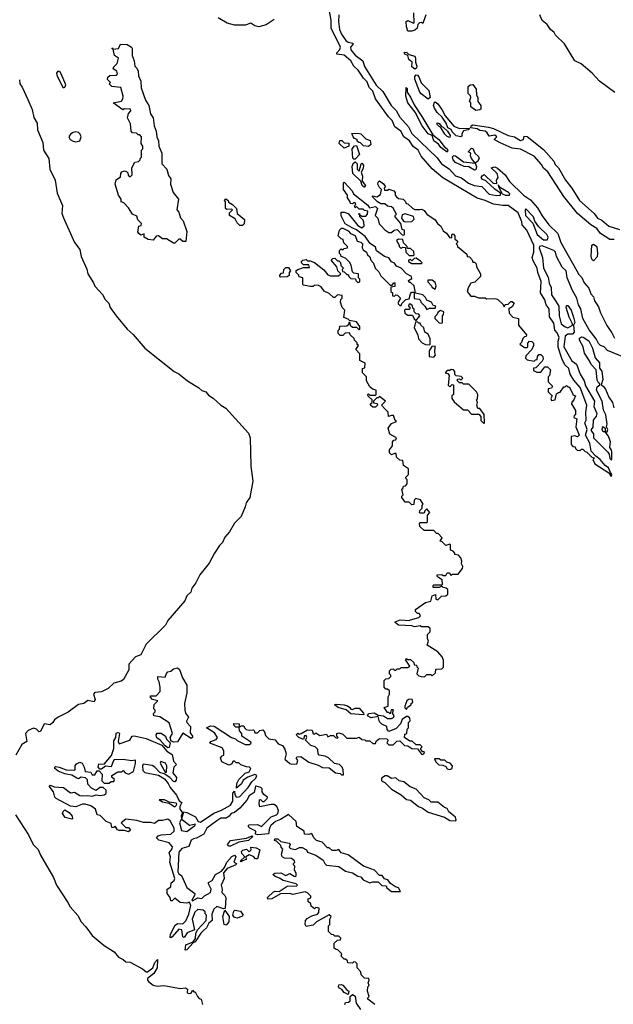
# Model space of a CAD drawing. Extents: x 2494106 to 2685573, y 758056 to 915185.
# Tile 9 of 256: x 2533981 to 2538360, y 810097 to 817358. Entities that reach past the tile are written whole.
import ezdxf

# ---------------------------------------------------------------- set-up
doc = ezdxf.new("R2010")
doc.units = 0

msp = doc.modelspace()

# ---------------------------------------------------------------- linework, layer by layer
at = {"layer": '0CON05XD'}
for points in [[(2536931.7, 815958.3), (2536945, 815960), (2536965, 815950), (2536983.6, 815923.6), (2537045, 815882.5), (2537062.5, 815855), (2537087.5, 815835), (2537105, 815800), (2537130, 815785), (2537155, 815750), (2537168.3, 815751.7), (2537170, 815775), (2537178.3, 815778.3), (2537190, 815765), (2537191.7, 815741.7), (2537210, 815725), (2537210, 815715), (2537200, 815705), (2537208.3, 815698.3), (2537210, 815685), (2537278.3, 815628.3), (2537281.7, 815611.7), (2537298.3, 815608.3), (2537318.3, 815588.3), (2537325, 815570), (2537335, 815570), (2537348.3, 815558.3), (2537350, 815535), (2537380, 815485), (2537380, 815465), (2537338.3, 815421.7), (2537310, 815415), (2537288.3, 815381.7), (2537283, 815353), (2537310, 815320), (2537335, 815320), (2537365, 815307.5), (2537415, 815307.5), (2537425, 815300), (2537485, 815302.5), (2537505, 815297.5), (2537548.3, 815258.3), (2537555, 815240), (2537561.7, 815258.3), (2537585, 815260), (2537605, 815280), (2537615, 815280), (2537628.3, 815268.3), (2537615, 815240), (2537590, 815225), (2537593, 815193), (2537620, 815165), (2537660, 815155), (2537660, 815105), (2537720, 815035), (2537718.3, 815021.7), (2537705, 815020), (2537691.7, 815008.3), (2537681.7, 814978.3), (2537670, 814965), (2537705, 814940), (2537725, 814940), (2537730, 814945), (2537728.3, 814971.7), (2537741.7, 814988.3), (2537760, 814985), (2537771.7, 814971.7), (2537772.5, 814955), (2537760, 814925), (2537715, 814880), (2537713, 814863), (2537725, 814850), (2537775, 814840), (2537785, 814850), (2537798.3, 814851.7), (2537800, 814875), (2537811.7, 814888.3), (2537825, 814890), (2537840, 814875), (2537842.5, 814855), (2537835, 814840), (2537788.3, 814791.7), (2537771.7, 814788.3), (2537771.7, 814771.7), (2537795, 814760), (2537825, 814760), (2537855, 814797.5), (2537875, 814797.5), (2537897, 814777), (2537890, 814735), (2537880, 814725), (2537878.3, 814688.3), (2537912.5, 814655), (2537905, 814640), (2537880, 814635), (2537880, 814615), (2537910, 814585), (2537900, 814565), (2537905, 814550), (2537930, 814555), (2537941.7, 814598.3), (2537955, 814610), (2537968.3, 814611.7), (2537995, 814650), (2538005, 814650), (2538015, 814660), (2538025, 814650), (2538035, 814650), (2538060, 814605), (2538061.7, 814591.7), (2538080, 814585), (2538070, 814555), (2538053, 814537), (2538052.5, 814525), (2538080, 814475), (2538080, 814445), (2538071.7, 814438.3), (2538070, 814425), (2538090, 814415), (2538082.5, 814355), (2538107.5, 814295), (2538095, 814282.5), (2538075, 814290), (2538050, 814285), (2538050, 814225), (2538061.7, 814211.7), (2538078.3, 814208.3), (2538080, 814195), (2538093, 814183), (2538115, 814180), (2538125, 814190), (2538135, 814190), (2538153, 814173), (2538165, 814170), (2538201.7, 814131.7), (2538218.3, 814128.3), (2538210, 814115), (2538223.6, 814083.6), (2538327.5, 814017.5), (2538345, 813990), (2538350, 814005), (2538338.3, 814018.3), (2538325, 814052.5), (2538300, 814070), (2538263.3, 814115), (2538230, 814140), (2538196.7, 814176.7), (2538186, 814235), (2538156, 814295), (2538166.7, 814335), (2538150, 814385), (2538160, 814405), (2538158, 814465), (2538164, 814515), (2538115.6, 814645.6), (2538069.5, 814699.5), (2538041.2, 814745), (2538031.2, 814785), (2538002.7, 814812.7), (2537979.7, 814859.7), (2537953.5, 814943.5), (2537953, 814987), (2537960, 815015), (2537945, 815048.8), (2537927.5, 815067.5), (2537921.4, 815121.4), (2537888.1, 815168.1), (2537886.7, 815225), (2537865.5, 815255), (2537855, 815293.3), (2537824, 815345), (2537827.6, 815427.6), (2537802.9, 815495), (2537799.4, 815525), (2537769.3, 815579.3), (2537762.2, 815605), (2537773.3, 815645), (2537773.3, 815695), (2537721.1, 815805), (2537687.5, 815845), (2537685, 815866.7), (2537657.5, 815935), (2537585, 815988.2), (2537545, 815987.3), (2537475, 815996.8), (2537414, 816025), (2537355, 816042.1), (2537102.9, 816192.9), (2537025, 816259.4), (2536942.1, 816352.1), (2536921.5, 816395), (2536883.2, 816423.2), (2536856.5, 816465), (2536814.7, 816494.7), (2536793.6, 816535), (2536748.8, 816568.8), (2536728.5, 816615), (2536701.8, 816641.8), (2536604.7, 816774.7), (2536585, 816830), (2536559.1, 816859.1), (2536545, 816900), (2536517.5, 816927.5), (2536478.8, 816985), (2536446.1, 817016.1), (2536424.6, 817055), (2536375, 817096.2), (2536321.2, 817105), (2536321.4, 817115), (2536341.5, 817138.5), (2536346.7, 817155), (2536278, 817295), (2536279.7, 817355), (2536264.5, 817434.5)], [(2535859.2, 817360.8), (2535799.7, 817320.3), (2535745, 817304.6), (2535715, 817312.4), (2535685, 817332.7), (2535645, 817318.8), (2535565, 817318.8), (2535512.2, 817332.2), (2535445, 817371.2)], [(2536335.3, 817395), (2536332.2, 817345), (2536340.3, 817285), (2536355, 817251.4), (2536387.1, 817205), (2536405, 817191.5), (2536437.5, 817185), (2536438, 817175), (2536422.1, 817155), (2536423.5, 817135), (2536455, 817096.9), (2536513.5, 817055), (2536525, 817013.3), (2536610, 816875), (2536658.7, 816828.7), (2536721.2, 816725), (2536758.6, 816688.6), (2536785, 816639.4), (2536848.1, 816568.1), (2536875, 816519.6), (2537060.4, 816340.4), (2537091.5, 816295), (2537149.3, 816259.3), (2537195, 816206.4), (2537241.2, 816191.2), (2537292, 816152), (2537333.3, 816135), (2537389.2, 816129.2), (2537445, 816071.9), (2537498.9, 816061.1), (2537527.5, 816065), (2537528.3, 816078.3), (2537485, 816108.8), (2537419.2, 816169.2), (2537393.2, 816183.2), (2537386.2, 816195), (2537392.3, 816207.7), (2537407, 816217), (2537473.8, 816153.8), (2537500, 816150), (2537497.5, 816175), (2537510, 816195), (2537503.9, 816223.9), (2537460, 816265), (2537485, 816272.5), (2537505, 816262.5), (2537563, 816213), (2537594.3, 816164.3), (2537697.5, 816065), (2537749.8, 816029.8), (2537801.1, 815971.1), (2537835, 815911.9), (2537885, 815846.2), (2537951.3, 815781.3), (2537974, 815715), (2538091.5, 815505), (2538105, 815480), (2538127.1, 815457.1), (2538145, 815416.7), (2538178.3, 815378.3), (2538195, 815336.2), (2538213.8, 815315), (2538222, 815285), (2538251.7, 815241.7), (2538266.4, 815196.4), (2538312.4, 815102.4), (2538350, 815050), (2538369.5, 815009.5)], [(2536875, 817273.3), (2536843.3, 817273.3), (2536833.3, 817305), (2536832.5, 817345), (2536845, 817352.5), (2536885, 817332.5), (2536890, 817335), (2536889.3, 817409.3)], [(2536977.5, 817395), (2536955, 817330), (2536945, 817337.5), (2536930, 817335), (2536918.3, 817321.7), (2536912.5, 817295), (2536895, 817280), (2536875, 817273.3)], [(2538371.7, 816821.7), (2538257.5, 816905), (2538203.3, 816965), (2538122.3, 817032.3), (2538076.7, 817055), (2538000.8, 817180.8), (2537934.1, 817244.1), (2537923.8, 817263.8), (2537897, 817287), (2537871.7, 817321.7), (2537835, 817352.5), (2537817.5, 817395)], [(2535125, 815710), (2535115, 815710), (2535065, 815742.5), (2535035, 815742.5), (2535005, 815763.3), (2534987.5, 815762.5), (2534967, 815733), (2534928.3, 815738.3), (2534900, 815755), (2534900, 815780), (2534875, 815770), (2534860.7, 815780.7), (2534852.5, 815795), (2534860, 815835), (2534878.3, 815841.7), (2534880, 815855), (2534852.5, 815882.5), (2534845, 815910), (2534813.6, 815923.6), (2534785, 815970), (2534748.3, 816008.3), (2534730, 816015), (2534730, 816035), (2534710, 816065), (2534686.7, 816145), (2534693, 816177), (2534725, 816200), (2534727.5, 816225), (2534735, 816237.5), (2534755, 816242.5), (2534768.3, 816238.3), (2534778.3, 816228.3), (2534781.7, 816211.7), (2534795, 816200), (2534810, 816215), (2534807.5, 816265), (2534831.7, 816308.3), (2534857, 816313), (2534870, 816325), (2534870, 816335), (2534880, 816345), (2534880, 816395), (2534890, 816405), (2534890, 816425), (2534877.5, 816445), (2534880, 816495), (2534868.3, 816508.3), (2534855, 816510), (2534841.7, 816521.7), (2534813, 816523), (2534802.5, 816535), (2534799.3, 816589.3), (2534777.5, 816635), (2534783, 816667), (2534800, 816685), (2534798.3, 816698.3), (2534755, 816700), (2534743, 816693), (2534670, 816745), (2534733, 816757), (2534742.5, 816775), (2534743.3, 816795), (2534728.3, 816858.3), (2534660, 816865), (2534640, 816885), (2534650, 816895), (2534628.3, 816918.3), (2534632.5, 816935), (2534645, 816947.5), (2534695, 816950), (2534701.7, 816958.3), (2534698.3, 816978.3), (2534670, 816995), (2534675, 817010), (2534700, 817035), (2534710, 817075), (2534680, 817095), (2534670, 817140), (2534660, 817145), (2534665, 817150), (2534670, 817140), (2534710, 817145), (2534725, 817177.5), (2534775, 817176.2), (2534805, 817156.7), (2534811.2, 817145), (2534810, 817095), (2534826.7, 817055), (2534830, 817015), (2534845, 817000), (2534855, 816977.5), (2534856.7, 816945), (2534876, 816905), (2534876.7, 816855), (2534910, 816765), (2534934, 816725), (2534946.7, 816665), (2534966.2, 816635), (2534972.5, 816575), (2534986.7, 816535), (2534992.5, 816495), (2535006.2, 816465), (2535006.7, 816425), (2535028.8, 816375), (2535030, 816295), (2535066.2, 816255), (2535078.3, 816208.3), (2535096.7, 816185), (2535092.5, 816145), (2535112.5, 816085), (2535152.5, 816035), (2535140, 815955), (2535155, 815940), (2535166.4, 815896.4), (2535186.7, 815875), (2535213, 815797), (2535206.4, 815723.6), (2535185, 815722.5), (2535165, 815740), (2535155, 815740), (2535125, 815710)], [(2536895, 816992.5), (2536875, 817010), (2536876.7, 817045), (2536852, 817065), (2536843.8, 817093.8), (2536822, 817105), (2536816.7, 817115), (2536820.5, 817119.5), (2536837, 817117), (2536850.7, 817100.7), (2536895, 817090), (2536901.2, 817075), (2536900, 817045), (2536911.2, 817015), (2536908.3, 817001.7), (2536895, 816992.5)], [(2533978.7, 816915), (2533983.1, 816885), (2534000.3, 816860.3), (2534040.9, 816770.9), (2534073.1, 816695), (2534085, 816637.5), (2534109.6, 816595), (2534112.2, 816545), (2534153, 816453), (2534156.2, 816395), (2534195.6, 816335), (2534204.2, 816255), (2534242.3, 816175), (2534258.4, 816078.4), (2534297.6, 815987.6), (2534291.7, 815928.3), (2534305, 815896.4), (2534385, 815715.8), (2534423.8, 815663.8), (2534435, 815612), (2534477.7, 815517.8), (2534485, 815483.5), (2534526.6, 815416.6), (2534535, 815393.1), (2534592.7, 815332.7), (2534612.9, 815295), (2534638.5, 815268.5), (2534649.3, 815235), (2534693.3, 815175), (2534773.5, 815075), (2534817.2, 815037.2), (2534903.9, 814935), (2535120.3, 814765), (2535156.1, 814746.1), (2535218.2, 814695), (2535302.5, 814642.5), (2535325, 814622.5), (2535355, 814613.5), (2535375, 814588.6), (2535407.7, 814567.7), (2535465, 814514.3), (2535502.2, 814492.2), (2535668.3, 814308.3), (2535682.3, 814275), (2535685.2, 814065), (2535700.6, 813955), (2535679, 813835), (2535650.7, 813795), (2535644.8, 813765), (2535614.5, 813695.5), (2535564.9, 813645.1), (2535529.3, 813580.7), (2535495, 813540.9), (2535476.8, 813503.2), (2535455, 813481.3), (2535418.8, 813425), (2535378.6, 813351.4), (2535310.2, 813265), (2535279.8, 813205), (2535251.5, 813165), (2535242.5, 813137.5), (2535215, 813109.7), (2535198.2, 813071.8), (2535073.6, 812926.4), (2535057.4, 812892.6), (2534915, 812753.2), (2534875.8, 812674.2), (2534835, 812658.8), (2534786.5, 812605), (2534787.1, 812562.9), (2534746.9, 812493.1), (2534730.7, 812479.3), (2534675, 812466.2), (2534632.9, 812427.1), (2534585, 812402.5), (2534534.3, 812395.7), (2534526.5, 812385), (2534538.8, 812345), (2534531.5, 812328.5), (2534485, 812336.7), (2534454.8, 812315.2), (2534415, 812307.8), (2534339.2, 812250.8), (2534265.6, 812215), (2534238.6, 812195), (2534226.9, 812175), (2534205, 812159.2), (2534162, 812165), (2534135, 812108.8), (2534125, 812106.2), (2534106.4, 812126.4), (2534082.7, 812132.7), (2534043.6, 812116.4), (2534025.2, 812095), (2534034.5, 812035), (2533998.2, 812011.8), (2533953.4, 811935)], [(2534305, 816853.3), (2534259.5, 816939.5), (2534256.4, 816963.6), (2534265, 816977.5), (2534275, 816977.5), (2534287.7, 816957.7), (2534316.4, 816886.4), (2534320, 816875), (2534315, 816860), (2534305, 816853.3)], [(2536995, 816773.3), (2536942.3, 816812.3), (2536933.3, 816825), (2536895, 816920), (2536895, 816940), (2536905, 816952.5), (2536915, 816950), (2536925, 816937.5), (2536942.5, 816892.5), (2537000, 816835), (2537010, 816785), (2536995, 816773.3)], [(2537135, 816382.5), (2537086.7, 816415), (2537070, 816440), (2537036.2, 816465), (2537023.3, 816503.3), (2536995, 816516), (2536950, 816575), (2536897.5, 816677.5), (2536844.2, 816745), (2536830, 816795), (2536831.7, 816858.3), (2536838.3, 816851.7), (2536840, 816825), (2536865, 816787.5), (2536890, 816730), (2536948, 816645), (2537028.3, 816508.3), (2537073.8, 816475), (2537112.5, 816422.5), (2537133.3, 816405), (2537140, 816395), (2537135, 816382.5)], [(2537345, 816687.5), (2537310, 816715), (2537310, 816745), (2537300, 816755), (2537310, 816785), (2537307, 816797), (2537290, 816815), (2537290, 816865), (2537303, 816877), (2537325, 816880), (2537347.5, 816845), (2537350, 816805), (2537361.7, 816781.7), (2537360, 816755), (2537382.5, 816725), (2537381.7, 816698.3), (2537375, 816692.5), (2537345, 816687.5)], [(2537235, 816493.3), (2537200.6, 816500.6), (2537171.7, 816531.7), (2537165, 816547.5), (2537140, 816560), (2537126, 816596), (2537098.3, 816638.3), (2537060, 816675), (2537041.2, 816705), (2537033.8, 816725), (2537040, 816750), (2537045, 816752.5), (2537065, 816736.7), (2537095.7, 816695.7), (2537119.5, 816649.5), (2537184, 816574), (2537225, 816556), (2537298.3, 816558.3), (2537290, 816545), (2537255, 816537.5), (2537243, 816517), (2537241.7, 816498.3), (2537235, 816493.3)], [(2537155, 816490), (2537135, 816497.5), (2537116.7, 816515), (2537089.3, 816559.3), (2537060, 816585), (2537061.7, 816598.3), (2537075, 816592.5), (2537091.7, 816571.7), (2537106.1, 816566.1), (2537136.2, 816536.2), (2537157.5, 816505), (2537155, 816490)], [(2538366.1, 815736.1), (2538335, 815737.5), (2538265, 815782), (2538237.5, 815817.5), (2538193.3, 815845), (2538095, 815928.8), (2537996, 816055), (2537877.3, 816237.3), (2537845, 816263.8), (2537830.5, 816290.5), (2537775, 816352.5), (2537675, 816402.5), (2537615, 816410), (2537525, 816450), (2537480, 816475), (2537500, 816495), (2537485, 816507.5), (2537445, 816500), (2537430, 816525), (2537415, 816536.7), (2537375, 816540), (2537355, 816552.5), (2537310, 816560), (2537312.5, 816575), (2537325, 816583.3), (2537440, 816565), (2537476.8, 816556.8), (2537583.6, 816503.6), (2537630, 816495), (2537675, 816467.5), (2537696.4, 816473.6), (2537701.7, 816498.3), (2537725, 816496.7), (2537845, 816401.2), (2537921.2, 816315), (2537931.2, 816291.2), (2537955, 816266.2), (2538008, 816175), (2538055, 816116.2), (2538110, 816025), (2538219.7, 815929.7), (2538243.6, 815893.6), (2538275, 815880), (2538325.9, 815835.9), (2538405, 815811.2)], [(2534395, 816457.5), (2534425, 816464.2), (2534434, 816495), (2534427.1, 816515), (2534415, 816527.1), (2534395, 816530.8), (2534375, 816526), (2534355.8, 816514.2), (2534344, 816495), (2534353.8, 816475), (2534375, 816462.9), (2534395, 816457.5)], [(2536555, 816422.5), (2536518.3, 816428.3), (2536495, 816450), (2536481.7, 816451.7), (2536471.7, 816461.7), (2536470, 816475), (2536451.7, 816481.7), (2536440, 816495), (2536431.7, 816518.3), (2536475, 816522.5), (2536496.4, 816516.4), (2536535, 816480), (2536566.4, 816466.4), (2536571.7, 816438.3), (2536555, 816422.5)], [(2536375, 816410), (2536337.5, 816445), (2536343, 816467), (2536357, 816467), (2536375, 816450), (2536408.3, 816448.3), (2536410, 816425), (2536375, 816410)], [(2536455, 816330), (2536445, 816330), (2536438.3, 816338.3), (2536432.5, 816405), (2536451.7, 816428.3), (2536465, 816430), (2536487.5, 816365), (2536455, 816330)], [(2537335, 816247.5), (2537295, 816273.3), (2537260, 816275), (2537196.7, 816305), (2537178, 816325), (2537173.3, 816346.7), (2537184, 816356), (2537195, 816353.8), (2537255, 816310), (2537340, 816300), (2537313.3, 816335), (2537307.5, 816355), (2537310, 816375), (2537290, 816385), (2537315, 816410), (2537325, 816407.5), (2537337.5, 816375), (2537365, 816350), (2537370, 816335), (2537358.3, 816311.7), (2537340, 816300), (2537350, 816275), (2537345, 816250), (2537335, 816247.5)], [(2536525, 816120), (2536507.5, 816135), (2536498.3, 816168.3), (2536437.5, 816225), (2536432.5, 816275), (2536441.7, 816298.3), (2536455, 816310), (2536470, 816295), (2536470, 816255), (2536485, 816240), (2536500, 816295), (2536505, 816300), (2536516.4, 816286.4), (2536515, 816260), (2536500, 816235), (2536510, 816205), (2536508.3, 816168.3), (2536532.5, 816135), (2536525, 816120)], [(2536865, 812932.5), (2536925, 812950), (2536938.3, 812961.7), (2536928.3, 812978.3), (2536915, 812980), (2536900, 812995), (2536901.7, 813008.3), (2536975, 813060), (2537015, 813070), (2537025, 813110), (2537048.3, 813118.3), (2537050, 813085), (2537065, 813080), (2537093, 813107), (2537125, 813110), (2537138.3, 813121.7), (2537140, 813155), (2537127, 813167), (2537105, 813170), (2537095, 813180), (2537075, 813170), (2537031.7, 813171.7), (2537030, 813185), (2537035, 813190), (2537095, 813190), (2537100, 813195), (2537098.3, 813228.3), (2537070, 813245), (2537060, 813255), (2537060, 813265), (2537095, 813267.5), (2537105, 813260), (2537125, 813260), (2537135, 813280), (2537148.3, 813278.3), (2537165, 813260), (2537175, 813270), (2537215, 813270), (2537248.3, 813311.7), (2537250, 813325), (2537240, 813345), (2537242.5, 813365), (2537235, 813390), (2537218.3, 813408.3), (2537190, 813415), (2537190, 813425), (2537178.3, 813438.3), (2537160, 813445), (2537160, 813485), (2537155, 813490), (2537125, 813480), (2537098.3, 813508.3), (2537081.7, 813511.7), (2537098.3, 813538.3), (2537068.3, 813568.3), (2537055, 813570), (2537035, 813590), (2536965, 813590), (2536931.7, 813621.7), (2536930, 813645), (2536935, 813650), (2536985, 813650), (2536990, 813655), (2536990, 813705), (2537007.5, 813725), (2536985, 813750), (2536970, 813735), (2536965, 813720), (2536935, 813720), (2536930, 813725), (2536931.7, 813738.3), (2536950, 813755), (2536950, 813775), (2536957.5, 813785), (2536938.3, 813818.3), (2536903, 813827), (2536890, 813815), (2536888.3, 813781.7), (2536875, 813780), (2536855, 813800), (2536825, 813800), (2536800, 813835), (2536800, 813845), (2536810, 813855), (2536800, 813895), (2536808.3, 813901.7), (2536811.7, 813918.3), (2536828.3, 813921.7), (2536840, 813935), (2536840, 813965), (2536831.7, 813971.7), (2536830, 813985), (2536850, 814005), (2536850, 814045), (2536811.7, 814071.7), (2536808.3, 814108.3), (2536785, 814110), (2536761.7, 814131.7), (2536758.3, 814158.3), (2536745, 814160), (2536725, 814150), (2536710, 814165), (2536710, 814185), (2536730, 814215), (2536730, 814245), (2536741.7, 814258.3), (2536755, 814260), (2536760, 814275), (2536711.7, 814301.7), (2536700, 814345), (2536725, 814380), (2536760, 814395), (2536751.7, 814401.7), (2536738.3, 814438.3), (2536725, 814440), (2536701.7, 814431.7), (2536700, 814465), (2536677, 814487), (2536650, 814515), (2536680, 814545), (2536635, 814580), (2536625, 814570), (2536615, 814570), (2536590, 814545), (2536591.7, 814531.7), (2536618.3, 814528.3), (2536620, 814515), (2536605, 814500), (2536585, 814500), (2536570, 814515), (2536570, 814525), (2536580, 814535), (2536580, 814555), (2536551.7, 814581.7), (2536550, 814595), (2536555, 814600), (2536565, 814590), (2536605, 814590), (2536610, 814595), (2536610, 814625), (2536583, 814633), (2536565, 814650), (2536540, 814695), (2536540, 814725), (2536510, 814755), (2536510, 814785), (2536528.3, 814791.7), (2536530, 814825), (2536490, 814845), (2536490, 814895), (2536460, 814925), (2536480, 814955), (2536471.7, 814961.7), (2536470, 814975), (2536450, 814995), (2536448.3, 815008.3), (2536420, 815035), (2536415, 815050), (2536383, 815047), (2536365, 815030), (2536345, 815030), (2536330, 815045), (2536330, 815065), (2536340, 815075), (2536341.7, 815098.3), (2536395, 815100), (2536408.3, 815111.7), (2536415, 815130), (2536420, 815105), (2536435, 815090), (2536465, 815090), (2536485, 815070), (2536490, 815075), (2536490, 815095), (2536465, 815130), (2536415, 815140), (2536405, 815150), (2536371.7, 815161.7), (2536380, 815215), (2536360, 815235), (2536347.5, 815275), (2536350, 815295), (2536360, 815305), (2536360, 815325), (2536325, 815330), (2536305, 815310), (2536295, 815310), (2536265, 815340), (2536227, 815357), (2536205, 815387.5), (2536185, 815397.5), (2536155, 815400), (2536145, 815390), (2536125, 815390), (2536075, 815400), (2536070, 815405), (2536070, 815455), (2536041.7, 815461.7), (2536040, 815475), (2536020, 815495), (2536021.7, 815508.3), (2536033.6, 815516.4), (2536075, 815530), (2536118.3, 815531.7), (2536115, 815550), (2536075, 815550), (2536060, 815565), (2536060, 815575), (2536070, 815585), (2536095, 815590), (2536105, 815580), (2536125, 815580), (2536155, 815567.5), (2536225, 815512.5), (2536255, 815477.5), (2536275, 815470), (2536331.7, 815468.3), (2536350, 815485), (2536327.5, 815505), (2536320, 815535), (2536280, 815585), (2536291.7, 815598.3), (2536305, 815600), (2536325, 815580), (2536335, 815580), (2536348.3, 815568.3), (2536350, 815545), (2536370, 815525), (2536360, 815515), (2536361.7, 815501.7), (2536375, 815500), (2536395, 815480), (2536405, 815480), (2536410, 815465), (2536425, 815450), (2536458.3, 815448.3), (2536460, 815435), (2536475, 815420), (2536490, 815425), (2536490, 815445), (2536480, 815455), (2536480, 815485), (2536445, 815490), (2536435, 815500), (2536427, 815547), (2536415, 815570), (2536385, 815600), (2536351.7, 815611.7), (2536350, 815625), (2536340, 815635), (2536340, 815655), (2536351.7, 815668.3), (2536365, 815660), (2536375, 815670), (2536400, 815675), (2536400, 815685), (2536371.7, 815711.7), (2536368.3, 815738.3), (2536351.7, 815741.7), (2536330, 815765), (2536340, 815805), (2536355, 815820), (2536365, 815820), (2536405, 815800), (2536421.7, 815781.7), (2536456.4, 815766.4), (2536470, 815725), (2536496.7, 815716.7), (2536510, 815705), (2536507.5, 815675), (2536515, 815660), (2536540, 815645), (2536547.5, 815625), (2536565, 815610), (2536572.5, 815585), (2536591.7, 815561.7), (2536602.5, 815525), (2536629.3, 815499.3), (2536645, 815470), (2536715, 815400), (2536728.3, 815401.7), (2536741.7, 815418.3), (2536748.3, 815418.3), (2536748.3, 815391.7), (2536720, 815385), (2536720, 815355), (2536730, 815345), (2536731.7, 815321.7), (2536745, 815320), (2536755, 815330), (2536767, 815327), (2536790, 815305), (2536772.5, 815275), (2536773, 815263), (2536785, 815250), (2536795, 815250), (2536800, 815265), (2536830, 815295), (2536855, 815300), (2536863, 815337), (2536871.7, 815348.3), (2536885, 815350), (2536890, 815345), (2536891.7, 815301.7), (2536928.3, 815298.3), (2536938.3, 815288.3), (2536940, 815275), (2536970, 815245), (2536985, 815220), (2537005, 815230), (2537045, 815230), (2537050, 815245), (2537031.7, 815251.7), (2537020, 815275), (2536985, 815290), (2536975, 815310), (2536955, 815330), (2536901.7, 815341.7), (2536890, 815395), (2536865, 815420), (2536855, 815420), (2536850, 815435), (2536875, 815450), (2536872.5, 815465), (2536833.6, 815483.6), (2536796.1, 815526.1), (2536760.7, 815540.7), (2536745, 815562.5), (2536723.6, 815573.6), (2536705, 815602.5), (2536671.2, 815611.2), (2536613.6, 815653.6), (2536605, 815680), (2536567, 815707), (2536529.5, 815759.5), (2536465, 815807.5), (2536433, 815823), (2536381.7, 815851.7), (2536353, 815913), (2536351.7, 815938.3), (2536375, 815940), (2536405, 815930), (2536475, 815840), (2536505, 815822.5), (2536521.7, 815838.3), (2536520, 815865), (2536515, 815880), (2536490, 815905), (2536490, 815920), (2536480, 815925), (2536488.3, 815928.3), (2536490, 815920), (2536505, 815910), (2536535, 815910), (2536547.5, 815925), (2536550, 815945), (2536525, 815950), (2536515, 815960), (2536485, 815960), (2536465, 815980), (2536455, 815970), (2536450, 815985), (2536460, 815995), (2536457, 816007), (2536445, 816010), (2536435, 816000), (2536421.7, 816001.7), (2536420, 816015), (2536400, 816045), (2536400, 816065), (2536370, 816105), (2536370, 816155), (2536375, 816160), (2536433.3, 816095), (2536443.6, 816073.6), (2536549.3, 815989.3), (2536561.7, 815971.7), (2536605, 815980), (2536620, 815965), (2536603.3, 815915), (2536622.5, 815895), (2536633.8, 815853.8), (2536647, 815837), (2536675, 815807.5), (2536705, 815790), (2536725, 815790), (2536743, 815807), (2536765, 815810), (2536801.7, 815771.7), (2536815, 815770), (2536820, 815775), (2536820, 815805), (2536801.7, 815811.7), (2536792.5, 815855), (2536750, 815905), (2536750, 815915), (2536760, 815925), (2536735, 815967.5), (2536725, 815977.5), (2536695, 815982.5), (2536675, 816000), (2536645, 816000), (2536620, 816015), (2536580, 816055), (2536585, 816060), (2536615, 816052.5), (2536641.7, 816068.3), (2536650, 816105), (2536635, 816120), (2536623.3, 816145), (2536625, 816160), (2536635, 816170), (2536665, 816147.5), (2536680, 816125), (2536670, 816115), (2536671.7, 816101.7), (2536695, 816100), (2536705, 816107.5), (2536740, 816095), (2536750, 816085), (2536750, 816065), (2536761.7, 816051.7), (2536775, 816040), (2536810, 816035), (2536825, 816020), (2536831.7, 816001.7), (2536845, 816000), (2536880, 815965), (2536895, 815957.5), (2536931.7, 815958.3)], [(2537595, 816064.3), (2537596.2, 816075), (2537586.2, 816085), (2537528.3, 816118.3), (2537510, 816140), (2537512.5, 816125), (2537540, 816075), (2537564.5, 816064.5), (2537595, 816064.3)], [(2535625, 815840), (2535605, 815840), (2535585, 815860), (2535570, 815890), (2535530, 815915), (2535530, 815935), (2535550, 815955), (2535545, 815960), (2535508.3, 815958.3), (2535500, 815965), (2535500, 816015), (2535492.5, 816025), (2535503, 816037), (2535520, 816025), (2535521.7, 816011.7), (2535550, 815995), (2535580, 815965), (2535585, 815930), (2535640, 815885), (2535637, 815853), (2535625, 815840)], [(2536827, 815867), (2536875, 815870), (2536891.7, 815888.3), (2536886.1, 815906.1), (2536825, 815927.5), (2536801.7, 815918.3), (2536797.5, 815895), (2536813.3, 815873.3), (2536827, 815867)], [(2537875, 815734.2), (2537880.6, 815755), (2537870.5, 815775), (2537811.7, 815831.7), (2537781.5, 815871.5), (2537771.9, 815905), (2537715, 815962.5), (2537710, 815955), (2537713.3, 815915), (2537766.9, 815856.9), (2537797.5, 815775), (2537844.6, 815734.6), (2537875, 815734.2)], [(2536885, 815620), (2536890, 815625), (2536888.3, 815648.3), (2536865, 815670), (2536841.7, 815671.7), (2536840, 815685), (2536811.7, 815711.7), (2536808.3, 815738.3), (2536775, 815740), (2536760, 815730), (2536780, 815695), (2536780, 815685), (2536795, 815670), (2536805, 815680), (2536828.3, 815678.3), (2536830, 815645), (2536855, 815620), (2536885, 815620)], [(2538497.5, 814845), (2538318, 814918), (2538292, 814945), (2538265, 814955.8), (2538250, 814970), (2538234, 815005), (2538180.9, 815070.9), (2538134.3, 815154.3), (2538120, 815225), (2538104.4, 815254.4), (2538091.9, 815305), (2538060, 815360), (2538020, 815455), (2538012.5, 815505), (2537983.3, 815533.3), (2537940.8, 815610.8), (2537932.5, 815645), (2537922, 815655), (2537835, 815691.1), (2537815, 815685.8), (2537813.5, 815675), (2537838.6, 815605), (2537845.6, 815525), (2537879.6, 815459.6), (2537887.1, 815415), (2537902.8, 815382.8), (2537905, 815330), (2537932.9, 815285), (2537958.8, 815245), (2537960.6, 815175), (2537976, 815115), (2538005, 815092.9), (2538025, 815086.2), (2538060, 815105), (2538060, 815115), (2538033.8, 815165), (2538013.3, 815235), (2538015, 815250), (2538025, 815250), (2538050, 815215), (2538066.2, 815165), (2538076.7, 815125), (2538067.5, 815105), (2538071.2, 815055), (2538060, 815040), (2538025, 815038.8), (2538005, 815023.3), (2537995.5, 814945.5), (2538055, 814843.3), (2538088.3, 814818.3), (2538116, 814745), (2538145.6, 814695.6), (2538155, 814657.5), (2538222, 814545), (2538217.5, 814505), (2538237.5, 814455), (2538233.8, 814435), (2538212.5, 814405), (2538207.9, 814352.1), (2538196.7, 814335), (2538197.5, 814325), (2538213.8, 814305), (2538213.8, 814275), (2538320, 814170), (2538330, 814155), (2538335, 814122.5), (2538345, 814113.3), (2538350, 814115), (2538350, 814175), (2538345, 814187.5), (2538333.6, 814203.6), (2538340, 814245), (2538325, 814287.5), (2538300, 814320), (2538285, 814320), (2538277.5, 814335), (2538282.5, 814357.5), (2538300, 814345), (2538300, 814320), (2538315, 814320), (2538320, 814335), (2538310, 814355), (2538313.8, 814375), (2538305.7, 814445), (2538287.7, 814477.7), (2538278.6, 814545), (2538236, 814625), (2538240.5, 814649.5), (2538260, 814665), (2538260, 814675), (2538250, 814680), (2538240.3, 814700.3), (2538232.5, 814775), (2538195.7, 814815.7), (2538185, 814843.3), (2538148.2, 814898.2), (2538137.8, 814945), (2538110, 814995), (2538109.5, 815010.5), (2538125, 815018.8), (2538137.3, 815017.3), (2538179.1, 814989.1), (2538206, 814935), (2538225.7, 814865.7), (2538258.5, 814828.5), (2538257.5, 814787.5), (2538275.7, 814765.7), (2538283.3, 814705), (2538270, 814665), (2538285, 814656.7), (2538302.9, 814632.9), (2538326.2, 814575), (2538354.3, 814535), (2538364.4, 814495)], [(2538215, 815580), (2538201.7, 815591.7), (2538197.5, 815615), (2538202.5, 815695), (2538215, 815702.5), (2538237.5, 815685), (2538242.5, 815635), (2538241.7, 815608.3), (2538215, 815580)], [(2536945, 815560), (2536950, 815565), (2536938.3, 815578.3), (2536905, 815600), (2536891.7, 815598.3), (2536875, 815580), (2536865, 815590), (2536850, 815585), (2536850, 815575), (2536875, 815560), (2536945, 815560)], [(2535905, 815460), (2535900, 815465), (2535900, 815475), (2535911.7, 815488.3), (2535928.3, 815491.7), (2535930, 815515), (2535945, 815530), (2535965, 815530), (2535980, 815505), (2535970, 815495), (2535968.3, 815471.7), (2535955, 815462.5), (2535905, 815460)], [(2537045, 815370), (2537052.5, 815395), (2537045, 815420), (2537025, 815437.5), (2536991.7, 815438.3), (2536992.5, 815425), (2537020, 815395), (2537022.5, 815385), (2537045, 815370)], [(2536905, 815140), (2536932.5, 815175), (2536925, 815187.5), (2536905, 815190), (2536890, 815205), (2536890, 815225), (2536881.7, 815231.7), (2536878.3, 815248.3), (2536865, 815260), (2536855, 815260), (2536850, 815245), (2536858.3, 815238.3), (2536860, 815225), (2536855, 815220), (2536825, 815220), (2536820, 815215), (2536822.5, 815195), (2536845, 815180), (2536878.3, 815178.3), (2536891.7, 815151.7), (2536905, 815140)], [(2537095, 815120), (2537100, 815125), (2537100, 815175), (2537107, 815183), (2537110, 815205), (2537085, 815212.5), (2537065, 815200), (2537058.3, 815181.7), (2537043, 815167), (2537042.5, 815155), (2537075, 815122.5), (2537095, 815120)], [(2537005, 814960), (2537010, 814965), (2537010, 815005), (2536995, 815040), (2536970, 815055), (2536962.5, 815085), (2536940, 815105), (2536935, 815120), (2536925, 815120), (2536915, 815130), (2536901.7, 815128.3), (2536890, 815085), (2536917.5, 815035), (2536922.5, 815005), (2536950, 814975), (2536975, 814962.5), (2537005, 814960)], [(2537035, 814870), (2537047.5, 814885), (2537042.5, 814905), (2537045, 814950), (2537021.7, 814948.3), (2537002.5, 814915), (2537002.5, 814875), (2537035, 814870)], [(2537405, 814380), (2537410, 814385), (2537407, 814447), (2537375, 814490), (2537361.7, 814491.7), (2537352.5, 814515), (2537357.5, 814535), (2537350, 814555), (2537357, 814563), (2537360, 814595), (2537350, 814615), (2537295, 814670), (2537255, 814670), (2537245, 814680), (2537225, 814680), (2537210, 814695), (2537211.7, 814708.3), (2537225, 814710), (2537235, 814700), (2537250, 814715), (2537237, 814727), (2537201.7, 814731.7), (2537191.7, 814741.7), (2537190, 814765), (2537180, 814775), (2537165, 814777.5), (2537155, 814770), (2537135, 814770), (2537120, 814755), (2537138.3, 814748.3), (2537150, 814735), (2537143, 814663), (2537155, 814650), (2537171.7, 814668.3), (2537180, 814665), (2537180, 814595), (2537170, 814585), (2537170, 814565), (2537185, 814540), (2537255, 814480), (2537285, 814480), (2537315, 814450), (2537368.3, 814448.3), (2537381.7, 814431.7), (2537383, 814403), (2537405, 814380)], [(2535107.5, 811257.5), (2535085, 811288.8), (2535008.3, 811308.3), (2534990, 811325), (2535001.7, 811338.3), (2535023.6, 811346.4), (2535095, 811351.2), (2535120.8, 811375), (2535120, 811395), (2535090.7, 811450.7), (2535075, 811462.5), (2535035, 811452.5), (2535005, 811452.5), (2534975, 811430), (2534945, 811437.5), (2534895, 811437.5), (2534845, 811453.3), (2534765, 811462.5), (2534730, 811435), (2534765, 811400), (2534785, 811400), (2534798.3, 811381.7), (2534785, 811370), (2534755, 811377.5), (2534715, 811377.5), (2534703.6, 811383.6), (2534685, 811410), (2534675, 811400), (2534661.7, 811401.7), (2534655, 811430), (2534620, 811445), (2534575, 811490), (2534553.6, 811493.6), (2534540, 811535), (2534505, 811560), (2534465, 811572.5), (2534445, 811572.5), (2534395, 811552.5), (2534357, 811557), (2534250, 811615), (2534240, 811625), (2534230, 811665), (2534197.5, 811705), (2534205, 811712.5), (2534235, 811700), (2534305, 811696.7), (2534355, 811657.5), (2534385, 811662.5), (2534425, 811637.5), (2534445, 811633.3), (2534485, 811637.5), (2534515, 811631.2), (2534545, 811642.5), (2534575, 811637.5), (2534605, 811642.5), (2534618.3, 811651.7), (2534620, 811675), (2534597, 811697), (2534573, 811697), (2534545, 811672.5), (2534510.7, 811690.7), (2534485, 811720), (2534481.7, 811751.7), (2534467, 811767), (2534435, 811772.5), (2534415, 811760), (2534402.5, 811765), (2534365, 811787.5), (2534315, 811796.2), (2534265, 811816.2), (2534240, 811835), (2534240, 811845), (2534245, 811850), (2534273, 811847), (2534325, 811826.2), (2534385, 811822.5), (2534390, 811825), (2534390, 811855), (2534400.7, 811869.3), (2534425, 811882.5), (2534442.5, 811875), (2534457, 811847), (2534463, 811813), (2534505, 811810), (2534515, 811790), (2534535, 811790), (2534551.7, 811818.3), (2534568.3, 811818.3), (2534590, 811795), (2534587.5, 811745), (2534605, 811727.5), (2534641.7, 811728.3), (2534655, 811740), (2534675, 811740), (2534680, 811755), (2534661.7, 811771.7), (2534660, 811785), (2534705, 811812.5), (2534735, 811812.5), (2534745, 811820), (2534760, 811805), (2534785, 811793.8), (2534820, 811815), (2534836.4, 811873.6), (2534835, 811896.7), (2534805, 811892.5), (2534745, 811903.3), (2534680.7, 811899.3), (2534672.5, 811895), (2534655, 811847.5), (2534615, 811852.5), (2534585, 811830), (2534571.7, 811831.7), (2534560, 811845), (2534565, 811870), (2534605, 811867.5), (2534658.3, 811931.7), (2534676.1, 811983.9), (2534675, 812040), (2534691.2, 812065), (2534694, 812096), (2534705, 812102.5), (2534715, 812100), (2534716.4, 812093.6), (2534707.5, 812035), (2534715, 812017.5), (2534792.5, 812045), (2534810, 812075), (2534825, 812076), (2534915, 812056.2), (2535028.8, 812008.8), (2535067, 811963), (2535105, 811940), (2535115, 811888.8), (2535137.5, 811865), (2535118.1, 811845), (2535110, 811805), (2535139.1, 811769.1), (2535135, 811750), (2535125, 811738.8), (2535115, 811741.2), (2535088.8, 811768.8), (2535047.5, 811797.5), (2535015, 811806.7), (2534977, 811847), (2534958.3, 811858.3), (2534893, 811867), (2534887.5, 811855), (2534890.7, 811820.7), (2534905, 811807.5), (2535006.1, 811786.1), (2535049.2, 811759.2), (2535076.7, 811725), (2535090, 811695), (2535138.8, 811638.8), (2535156.7, 811596.7), (2535176.7, 811585), (2535163.3, 811556.7), (2535163.6, 811536.4), (2535180, 811515), (2535180, 811505), (2535172.7, 811487.3), (2535173.8, 811465), (2535160, 811435), (2535175, 811378.8), (2535215, 811372.2), (2535272.5, 811415), (2535277.5, 811425), (2535235, 811416.7), (2535181.2, 811455), (2535176.7, 811465), (2535193, 811517), (2535215, 811512.5), (2535278.3, 811478.3), (2535297.5, 811445), (2535315, 811440), (2535414.4, 811505.6), (2535470.3, 811529.7), (2535535, 811566.7), (2535553.3, 811595), (2535552.5, 811655), (2535565, 811670), (2535567.5, 811645), (2535577.5, 811627.5), (2535585, 811623.3), (2535605, 811628.8), (2535666.2, 811695), (2535692.5, 811737.5), (2535722.5, 811765), (2535730, 811785), (2535715, 811792.5), (2535665, 811772.5), (2535630.5, 811749.5), (2535617.7, 811722.3), (2535581.7, 811691.7), (2535583.3, 811725), (2535596.7, 811755), (2535645, 811802.5), (2535675, 811812.5), (2535687, 811837), (2535677, 811847), (2535655, 811847.5), (2535613, 811863), (2535597, 811877), (2535578.3, 811878.3), (2535565, 811890), (2535555, 811890), (2535543.3, 811866.7), (2535525, 811861.2), (2535473.3, 811885), (2535462.5, 811915), (2535475, 811930), (2535486.7, 811933.3), (2535487.5, 811965), (2535475, 811987.5), (2535383.6, 812023.6), (2535390, 812035), (2535430, 812050), (2535440, 812065), (2535419.3, 812099.3), (2535360, 812135), (2535388.3, 812151.7), (2535415, 812147.5), (2535542.5, 812065), (2535573.8, 812053.8), (2535585, 812042.5), (2535645, 812012.5), (2535677.5, 812012.5), (2535687.5, 812022.5), (2535685, 812030), (2535620, 812075), (2535620, 812095), (2535603, 812113), (2535600, 812140), (2535575, 812140), (2535560, 812155), (2535561.7, 812168.3), (2535600, 812165), (2535600, 812140), (2535615, 812150), (2535635, 812150), (2535640, 812135), (2535653, 812123), (2535675, 812117.5), (2535705, 812120), (2535710, 812115), (2535715, 812100), (2535735, 812100), (2535753, 812117), (2535775, 812120), (2535787, 812107), (2535795, 812080), (2535820, 812055), (2535865, 812047.5), (2535887, 812017), (2535920, 812005), (2535937.7, 811977.7), (2535948, 811945), (2535937.5, 811905), (2535975, 811872.5), (2535985, 811867.5), (2536025, 811870), (2536032.5, 811895), (2536020, 811915), (2536028.3, 811921.7), (2536055, 811923.3), (2536115, 811882.5), (2536181.7, 811861.7), (2536215, 811842.5), (2536265, 811840), (2536310, 811805), (2536345, 811800), (2536355, 811790), (2536370, 811790), (2536367.5, 811825), (2536360, 811845), (2536340, 811865), (2536303, 811873), (2536260, 811915), (2536235, 811927.5), (2536190, 811935), (2536183, 811943), (2536180, 811975), (2536160, 811995), (2536130, 812005), (2536090, 812045), (2536100, 812065), (2536095, 812080), (2536083.3, 812076.7), (2536075, 812050), (2536040, 812065), (2536025, 812080), (2536023, 812087), (2536032.5, 812097.5), (2536045, 812090), (2536057, 812093), (2536105, 812120), (2536138.3, 812118.3), (2536145, 812092.5), (2536155, 812090), (2536165, 812100), (2536195, 812080), (2536245, 812090), (2536255, 812070), (2536275, 812080), (2536295, 812080), (2536310, 812065), (2536325, 812060), (2536330, 812065), (2536320, 812075), (2536320, 812095), (2536335, 812100), (2536365, 812090), (2536395, 812060), (2536465, 812060), (2536485, 812067.5), (2536505, 812050), (2536527, 812047), (2536535, 812040), (2536565, 812040), (2536585, 812020), (2536605, 812020), (2536611.7, 812038.3), (2536635, 812057.5), (2536690, 812055), (2536700, 812045), (2536690, 812025), (2536705, 812010), (2536735, 812010), (2536763, 812037), (2536785, 812040), (2536820, 812005), (2536845, 812002.5), (2536875, 811982.5), (2536915, 811980), (2536945, 811942.5), (2536955, 811940), (2536968.3, 811951.7), (2536965, 811960), (2536955, 811960), (2536940, 811975), (2536940, 811985), (2536950, 811995), (2536935, 812010), (2536905, 812010), (2536877, 812037), (2536858.3, 812038.3), (2536820, 812065), (2536821.7, 812088.3), (2536837.5, 812095), (2536840, 812125), (2536850, 812135), (2536850, 812175), (2536861.7, 812188.3), (2536858.3, 812208.3), (2536845, 812220), (2536835, 812220), (2536803.6, 812196.4), (2536790, 812165), (2536758.3, 812131.7), (2536705, 812110), (2536693, 812123), (2536690, 812145), (2536653, 812163), (2536635, 812180), (2536625, 812220), (2536575, 812210), (2536547.5, 812225), (2536555, 812242.5), (2536595, 812246.7), (2536625, 812230), (2536665, 812223.8), (2536695, 812204), (2536725, 812204), (2536738, 812212), (2536742.5, 812225), (2536730, 812245), (2536737.5, 812267.5), (2536721.7, 812268.3), (2536715, 812240), (2536705, 812250), (2536695, 812250), (2536670, 812285), (2536700, 812295), (2536700, 812365), (2536710, 812385), (2536708.3, 812408.3), (2536695, 812420), (2536681.7, 812421.7), (2536670, 812435), (2536670, 812485), (2536681.7, 812498.3), (2536705, 812500), (2536720, 812515), (2536720, 812525), (2536710, 812535), (2536710, 812555), (2536721.7, 812568.3), (2536735, 812570), (2536745, 812560), (2536755, 812560), (2536765, 812570), (2536785, 812570), (2536795, 812580), (2536845, 812580), (2536858.3, 812591.7), (2536830, 812635), (2536831.7, 812648.3), (2536845, 812640), (2536865, 812640), (2536888.3, 812618.3), (2536891.7, 812601.7), (2536908.3, 812598.3), (2536910, 812585), (2536920, 812575), (2536910, 812535), (2536925, 812520), (2536943.6, 812513.6), (2536967, 812513), (2536985, 812530), (2537015, 812530), (2537025, 812520), (2537048.3, 812541.7), (2537051.7, 812568.3), (2537095, 812570), (2537107, 812583), (2537106.7, 812635), (2537098.3, 812658.3), (2537065, 812697.5), (2536987.5, 812745), (2536997.5, 812775), (2536990, 812795), (2536990, 812825), (2537010, 812845), (2537008.3, 812868.3), (2536995, 812880), (2536945, 812880), (2536935, 812887.5), (2536895, 812880), (2536875, 812887.5), (2536775, 812892.5), (2536751.7, 812911.7), (2536751.7, 812918.3), (2536788.3, 812931.7), (2536855, 812927.5), (2536865, 812932.5)], [(2535119.3, 812029.3), (2535098.3, 812038.3), (2535090, 812065), (2535108, 812095), (2535083, 812173), (2535015, 812217.5), (2534970, 812225), (2534968.3, 812241.7), (2534980, 812255), (2534980, 812265), (2534970, 812275), (2534973, 812307), (2535000, 812335), (2534960, 812345), (2534942.5, 812365), (2534948.3, 812371.7), (2534988.3, 812371.7), (2535017.5, 812405), (2535017.5, 812435), (2535010, 812475), (2535000, 812495), (2535000, 812515), (2535055, 812510), (2535063, 812537), (2535075, 812550), (2535097, 812553), (2535115, 812570), (2535145, 812577.5), (2535160, 812565), (2535183.3, 812505), (2535215, 812450), (2535214.3, 812395), (2535198.1, 812315), (2535200, 812265), (2535204.1, 812244.1), (2535227.5, 812215), (2535212.5, 812185), (2535213.3, 812175), (2535240, 812145), (2535238.3, 812098.3), (2535256.7, 812075), (2535256.1, 812063.9), (2535245, 812057.5), (2535185, 812097.5), (2535145, 812032.5), (2535119.3, 812029.3)], [(2536835, 812270), (2536841.7, 812288.3), (2536870, 812305), (2536870, 812315), (2536880, 812325), (2536877, 812347), (2536850, 812345), (2536837.5, 812335), (2536822.5, 812295), (2536823, 812283), (2536835, 812270)], [(2536515, 812232.5), (2536425, 812240), (2536389.2, 812269.2), (2536330, 812285), (2536302.5, 812305), (2536315, 812310), (2536375.8, 812305.8), (2536398.8, 812298.8), (2536416.7, 812286.7), (2536425, 812272.5), (2536435, 812270), (2536455, 812280), (2536485, 812280), (2536517.5, 812245), (2536520, 812235), (2536515, 812232.5)], [(2535075, 811987.5), (2535053.8, 812003.8), (2535016.7, 812045), (2534992.3, 812062.3), (2534986.7, 812085), (2534994.1, 812095.9), (2535025, 812097.5), (2535057.5, 812075), (2535065, 812052.5), (2535090, 812025), (2535085, 811990), (2535075, 811987.5)], [(2537155, 811827.5), (2537165, 811832.5), (2537172.5, 811837.5), (2537173.3, 811855), (2537156.1, 811876.1), (2537133, 811883), (2537117, 811897), (2537088.3, 811898.3), (2537075, 811907.5), (2537041.7, 811908.3), (2537050, 811885), (2537073, 811863), (2537101.7, 811861.7), (2537125, 811850), (2537135, 811832.5), (2537155, 811827.5)], [(2535065, 811810), (2535065.6, 811855), (2535056, 811875), (2535022.5, 811887.5), (2535017.5, 811875), (2535055, 811810), (2535065, 811810)], [(2537195, 811450), (2537200, 811455), (2537197, 811477), (2537147, 811517), (2537135, 811540), (2537115, 811547.5), (2537065, 811586.7), (2537017.5, 811587.5), (2537000, 811605), (2536965, 811620), (2536905, 811682.5), (2536861.2, 811701.2), (2536815, 811737.5), (2536780, 811745), (2536757, 811767), (2536725, 811762.5), (2536691.7, 811781.7), (2536678.3, 811781.7), (2536650, 811765), (2536650, 811745), (2536675, 811732.5), (2536723.9, 811683.9), (2536795, 811642.5), (2536835, 811607.5), (2536865, 811602.5), (2536922.5, 811555), (2536953.6, 811543.6), (2536995, 811513.3), (2537115, 811477.5), (2537155, 811452.5), (2537195, 811450)], [(2536600, 810095), (2536550, 810135), (2536550, 810145), (2536560, 810155), (2536547.5, 810195), (2536550, 810225), (2536560, 810235), (2536552.5, 810255), (2536560, 810275), (2536557, 810287), (2536525, 810290), (2536500, 810315), (2536497, 810337), (2536470, 810365), (2536470, 810395), (2536458.3, 810408.3), (2536445, 810410), (2536435, 810400), (2536401.7, 810401.7), (2536398.3, 810418.3), (2536385, 810430), (2536375, 810430), (2536351.7, 810451.7), (2536358.3, 810468.3), (2536328.3, 810498.3), (2536315, 810500), (2536301.7, 810511.7), (2536301.7, 810548.3), (2536325, 810570), (2536348.3, 810571.7), (2536350, 810585), (2536335, 810600), (2536305, 810600), (2536295, 810610), (2536281.7, 810611.7), (2536260, 810635), (2536260, 810675), (2536270, 810685), (2536270, 810725), (2536280, 810745), (2536265, 810757.5), (2536170, 810705), (2536145, 810680), (2536095, 810670), (2536087.5, 810685), (2536090, 810715), (2536100.7, 810729.3), (2536135, 810750), (2536177.7, 810762.3), (2536186.7, 810775), (2536190, 810805), (2536165, 810810), (2536155, 810800), (2536131.7, 810821.7), (2536128.3, 810838.3), (2536110, 810855), (2536110, 810875), (2536128.3, 810881.7), (2536130, 810895), (2536105, 810920), (2536087, 810927), (2535995, 810907.5), (2535975, 810913.3), (2535905, 810912.5), (2535840, 810875), (2535811.7, 810871.7), (2535810, 810885), (2535853, 810927), (2535865, 810932.5), (2535895, 810930), (2535953, 810967), (2536025, 810970), (2536030, 810975), (2536020, 810985), (2535925, 811008.8), (2535897.7, 811027.7), (2535865, 811038.8), (2535847.5, 811055), (2535863, 811063), (2535906.4, 811066.4), (2535945, 811047.5), (2535975, 811062.5), (2536005, 811042.5), (2536015, 811040), (2536020, 811045), (2536020, 811065), (2536007.5, 811085), (2536010, 811115), (2536000, 811125), (2536000, 811135), (2536010, 811145), (2536007.5, 811155), (2535985, 811171.2), (2535933.9, 811173.9), (2535916.2, 811185), (2535912, 811205), (2535921.7, 811241.7), (2535910, 811255), (2535908.3, 811268.3), (2535875, 811300), (2535860, 811305), (2535863, 811317), (2535885, 811317.5), (2535908.3, 811298.3), (2535970, 811285), (2535977.5, 811275), (2535970, 811255), (2535980, 811245), (2536015, 811237.5), (2536045, 811252.5), (2536065, 811252.5), (2536097, 811237), (2536105, 811220), (2536165, 811196.7), (2536219.3, 811159.3), (2536231.2, 811135), (2536245, 811123.8), (2536335, 811112.5), (2536385, 811080), (2536435, 811067.5), (2536475, 811042.5), (2536497, 811037), (2536513.9, 811013.9), (2536565, 810992.5), (2536585, 811000), (2536625, 811000), (2536653, 810973), (2536685, 810970), (2536690, 810955), (2536725, 810930), (2536790, 810930), (2536776.4, 810956.4), (2536753, 810963), (2536717, 810987), (2536697.5, 811015), (2536673.3, 811023.3), (2536655.9, 811045.9), (2536635, 811047.5), (2536597.5, 811085), (2536516.4, 811116.4), (2536405, 811200), (2536353, 811213), (2536335, 811237.5), (2536315, 811230), (2536285, 811230), (2536265, 811250), (2536251.7, 811251.7), (2536211.7, 811291.7), (2536170, 811305), (2536150, 811325), (2536135, 811357.5), (2536115, 811350), (2536081.7, 811351.7), (2536080, 811375), (2536025, 811407.5), (2536020, 811445), (2535965, 811497.5), (2535905, 811458.8), (2535867.5, 811445), (2535834.5, 811415.5), (2535824.3, 811395.7), (2535816.7, 811353.3), (2535737.5, 811347.5), (2535721.7, 811351.7), (2535722.5, 811375), (2535680, 811395), (2535670, 811405), (2535670, 811415), (2535675, 811420), (2535735, 811423.3), (2535765, 811407.5), (2535835, 811480), (2535876.7, 811495), (2535886.2, 811505), (2535890, 811525), (2535877.5, 811555), (2535859.3, 811569.3), (2535835, 811570), (2535753.6, 811553.6), (2535747.5, 811575), (2535750, 811605), (2535757, 811607), (2535773, 811593), (2535785, 811592.5), (2535807.5, 811615), (2535810, 811625), (2535782.5, 811645), (2535770, 811665), (2535770, 811685), (2535760, 811695), (2535725, 811706.7), (2535720, 811705), (2535710.8, 811659.2), (2535675, 811633.3), (2535657.5, 811602.5), (2535606, 811544), (2535565, 811512.5), (2535540, 811505), (2535526.4, 811483.6), (2535505, 811470), (2535465, 811468.8), (2535435, 811451.2), (2535362, 811395), (2535338.5, 811351.5), (2535285, 811321.2), (2535262.7, 811317.3), (2535245, 811308), (2535230, 811260), (2535176.7, 811245), (2535155, 811220), (2535147.1, 811075), (2535155, 811058.8), (2535175.7, 811045.7), (2535215, 810957.5), (2535272.5, 810915), (2535271.7, 810898.3), (2535250, 810865), (2535255, 810860), (2535295, 810881.2), (2535325, 810876.7), (2535345, 810897.5), (2535389.5, 810920.5), (2535393.8, 810945), (2535373.3, 810985), (2535374, 810996), (2535400, 811010), (2535426.4, 811053.6), (2535470.5, 811079.5), (2535493, 811107), (2535509.4, 811145), (2535545, 811185.8), (2535565, 811195.7), (2535575.7, 811185), (2535560, 811145), (2535580, 811135), (2535576.7, 811125), (2535511.9, 811098.1), (2535484, 811066), (2535488.8, 811025), (2535468, 810975), (2535475.8, 810945.8), (2535472.5, 810922.5), (2535495, 810900), (2535500.8, 810885), (2535497, 810803), (2535485, 810800), (2535435, 810817.5), (2535412.3, 810797.7), (2535398.3, 810761.7), (2535400, 810715), (2535377.5, 810695), (2535358.8, 810661.2), (2535337.9, 810642.1), (2535317.7, 810622.3), (2535275, 810557.5), (2535260, 810550), (2535215, 810497.5), (2535202.5, 810495), (2535207.5, 810535), (2535261.7, 810558.3), (2535277.5, 810582.5), (2535281.7, 810618.3), (2535293.3, 810646.7), (2535356.7, 810715), (2535360, 810755), (2535350, 810765), (2535348.3, 810778.3), (2535335, 810790), (2535295, 810796.7), (2535272.4, 810777.6), (2535252.9, 810725), (2535270, 810645), (2535217.5, 810625), (2535195, 810590), (2535184, 810594), (2535176.2, 810645), (2535155, 810652), (2535105, 810594), (2535095, 810586.7), (2535090.8, 810590.8), (2535093.1, 810615), (2535129.1, 810680.9), (2535145, 810692), (2535185, 810691.4), (2535207.6, 810712.4), (2535228.3, 810761.7), (2535242.5, 810825), (2535235, 810850), (2535215, 810842.5), (2535165, 810847.5), (2535125, 810880), (2535105, 810860), (2535095, 810860), (2535090, 810885), (2535070, 810915), (2535070, 810945), (2535096.7, 810963.3), (2535098.3, 810991.7), (2535121.2, 811008.8), (2535126.2, 811023.8), (2535088.8, 811145), (2535093.8, 811185), (2535083.3, 811215), (2535105.4, 811244.6), (2535107.5, 811257.5)], [(2535125, 811553.8), (2535137.5, 811565), (2535140, 811575), (2535135, 811580), (2535085, 811587.5), (2535050, 811605), (2535010, 811605), (2535035, 811590), (2535085, 811580), (2535125, 811553.8)], [(2533949.8, 811495), (2534046.4, 811346.4), (2534081.6, 811275), (2534118.6, 811238.6), (2534135, 811195.7), (2534231.1, 811031.1), (2534253.5, 810975), (2534337.4, 810847.4), (2534353.3, 810815), (2534410.6, 810750.6), (2534435, 810704.4), (2534469.1, 810669.1), (2534515.8, 810605), (2534605, 810531.2), (2534677.5, 810485), (2534710, 810445), (2534745, 810427.5), (2534765, 810410), (2534795, 810407.5), (2534888.3, 810358.3), (2534915, 810337.5), (2534925, 810337.5), (2534963.9, 810366.1), (2534978, 810405), (2534998.3, 810428.3), (2534995, 810366.7), (2534970, 810325), (2534925, 810287.5), (2534924.3, 810275), (2534931.4, 810265), (2534965, 810238.6), (2534995, 810230), (2535045, 810236.7), (2535167, 810213), (2535205, 810217.5), (2535218.3, 810208.3), (2535217.5, 810185), (2535225, 810177.5), (2535245, 810180), (2535255, 810200), (2535265, 810190), (2535275, 810190), (2535293.6, 810153.6), (2535305, 810140), (2535320, 810135), (2535330, 810095)], [(2534365, 811462.5), (2534317.5, 811475), (2534297.5, 811505), (2534301.7, 811518.3), (2534315, 811530), (2534345, 811512.5), (2534367.5, 811485), (2534370, 811465), (2534365, 811462.5)], [(2535525, 811262), (2535513.3, 811275), (2535535.7, 811304.3), (2535655, 811322.5), (2535695, 811340), (2535700, 811335), (2535670, 811305), (2535597.5, 811292.5), (2535535, 811262.5), (2535525, 811262)], [(2535615, 811147.5), (2535610, 811155), (2535642.5, 811185), (2535619.2, 811209.2), (2535618, 811225), (2535626.8, 811233.2), (2535655, 811240), (2535675, 811222.5), (2535687.5, 811235), (2535685, 811256.7), (2535725, 811252), (2535753.3, 811235), (2535735, 811170), (2535720.5, 811170.5), (2535705, 811186.2), (2535675, 811200), (2535650, 811185), (2535651.2, 811165), (2535625, 811153.8), (2535615, 811147.5)], [(2535505, 810680), (2535490, 810685), (2535480, 810745), (2535495, 810790), (2535526.7, 810745), (2535523.3, 810705), (2535505, 810680)], [(2535585, 810732.5), (2535565, 810736.2), (2535552.5, 810755), (2535560, 810785), (2535568.3, 810791.7), (2535610, 810785), (2535630, 810755), (2535620, 810745), (2535585, 810732.5)], [(2536405, 810170), (2536373.9, 810183.9), (2536356.7, 810206.7), (2536340, 810215), (2536332.5, 810225), (2536335, 810240), (2536355, 810242.5), (2536365, 810237.5), (2536393.6, 810203.6), (2536410, 810195), (2536405, 810170)], [(2536380, 810095), (2536385, 810110), (2536407, 810113), (2536418.3, 810121.7), (2536420, 810155), (2536435, 810170), (2536457, 810157), (2536462.5, 810105), (2536495, 810057.5)]]:
    msp.add_lwpolyline(points, dxfattribs=at)

doc.saveas('drawing.dxf')
